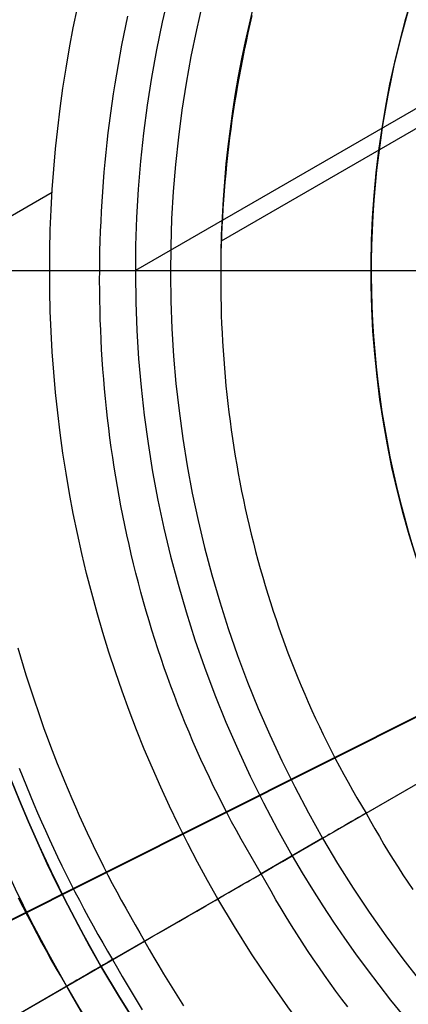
# Model space of a CAD drawing. Extents: x 19499 to 20475, y -6718 to -5871.
# Tile 17 of 60: x 19939 to 19953, y -6429 to -6392. Entities that reach past the tile are written whole.
import ezdxf

# ---------------------------------------------------------------- set-up
doc = ezdxf.new("R2010")
doc.units = 0
doc.layers.get('0').update_dxf_attribs({"linetype": 'CONTINUOUS'})
for name, color, linetype in [('BLANCO_METALICO', 7, 'CONTINUOUS'), ('COLOR', 7, 'CONTINUOUS'), ('LUZ', 7, 'CONTINUOUS')]:
    doc.layers.add(name, color=color, linetype=linetype)

msp = doc.modelspace()

# ---------------------------------------------------------------- linework, layer by layer
for p, q in [((20008.884837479, -6363.480799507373, 105.1250029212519), (19943.15759935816, -6401.428438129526, 105.1250029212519)), ((20006.3210018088, -6365.709624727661, 51.12500292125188), (19946.36973645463, -6400.322503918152, 51.12500292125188)), ((19940.03236202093, -6398.501478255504, 62.12500292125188), (19935.40020185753, -6401.175857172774, 62.12500292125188)), ((19949.02811948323, -6423.337517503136, 105.1250029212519), (19971.2844552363, -6410.487816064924, 105.1250029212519)), ((19951.7905251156, -6421.742641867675, 51.12500292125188), (19971.26784876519, -6410.497403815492, 51.12500292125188)), ((19950.16461243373, -6422.681362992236, 52.53957701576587), (19947.86448158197, -6424.009344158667, 60.71378856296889)), ((19942.29677730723, -6427.22385972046, 62.12500292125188), (19946.24263709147, -6424.945716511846, 62.12500292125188)), ((19925.30488527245, -6437.034133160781, 89.05580518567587), (19943.49725721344, -6426.530762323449, 103.0887206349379)), ((19925.5403876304, -6436.898165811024, 88.12500292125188), (19941.86342724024, -6427.474054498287, 88.12500292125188)), ((19940.57243712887, -6428.219407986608, 67.12500292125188), (19941.86342724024, -6427.474054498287, 67.12500292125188)), ((19941.86342724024, -6427.474054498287, 67.12500292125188), (19941.86342724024, -6427.474054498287, 88.12500292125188)), ((19940.57243712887, -6428.219407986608, 64.11609945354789), (19940.57243712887, -6428.219407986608, 67.12500292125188))]:
    msp.add_line(p, q)
for points in [[(19947.86448158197, -6424.009344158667), (19947.67186954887, -6423.68877922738), (19947.48244857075, -6423.366690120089), (19947.2962148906, -6423.043101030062), (19947.1131647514, -6422.718036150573), (19946.93329439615, -6422.391519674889), (19946.75660006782, -6422.063575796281), (19946.58307800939, -6421.734228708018), (19946.41272446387, -6421.403502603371), (19946.24553567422, -6421.071421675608), (19946.08150788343, -6420.738010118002), (19945.9206373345, -6420.403292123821), (19945.7629202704, -6420.067291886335), (19945.60835293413, -6419.730033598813), (19945.45693156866, -6419.391541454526), (19945.30865241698, -6419.051839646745), (19945.16351172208, -6418.710952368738), (19945.02150572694, -6418.368903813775), (19944.88263067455, -6418.025718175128), (19944.74688280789, -6417.681419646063), (19944.61425836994, -6417.336032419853), (19944.4847536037, -6416.989580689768), (19944.35836475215, -6416.642088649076), (19944.23508805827, -6416.293580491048), (19944.11491976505, -6415.944080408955), (19943.99785611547, -6415.593612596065), (19943.88389335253, -6415.24220124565), (19943.77302771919, -6414.889870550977), (19943.66525545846, -6414.536644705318), (19943.56057281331, -6414.182547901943), (19943.45897602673, -6413.827604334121), (19943.36046134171, -6413.471838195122), (19943.26502500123, -6413.115273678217), (19943.17266324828, -6412.757934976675), (19943.08337232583, -6412.399846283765), (19942.99714847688, -6412.041031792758), (19942.91398794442, -6411.681515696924), (19942.83388697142, -6411.321322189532), (19942.75684180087, -6410.960475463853), (19942.68284867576, -6410.598999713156), (19942.61190383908, -6410.236919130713), (19942.5440035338, -6409.874257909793), (19942.47914400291, -6409.511040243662), (19942.4173214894, -6409.147290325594), (19942.35853223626, -6408.78303234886), (19942.30277248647, -6408.418290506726), (19942.25003848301, -6408.053088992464), (19942.20032646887, -6407.687451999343), (19942.15363268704, -6407.321403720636), (19942.1099533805, -6406.95496834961), (19942.06928479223, -6406.588170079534), (19942.03162316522, -6406.221033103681), (19941.99696474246, -6405.853581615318), (19941.96530576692, -6405.485839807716), (19941.93664248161, -6405.117831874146), (19941.91097112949, -6404.749582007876), (19941.88828795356, -6404.381114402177), (19941.86858919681, -6404.012453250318), (19941.85187110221, -6403.643622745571), (19941.83812991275, -6403.274647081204), (19941.82736187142, -6402.905550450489), (19941.81956322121, -6402.536357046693), (19941.81473020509, -6402.167091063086), (19941.81285906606, -6401.797776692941), (19941.8139460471, -6401.428438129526), (19941.81798739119, -6401.05909956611), (19941.82497934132, -6400.689785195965), (19941.83491814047, -6400.320519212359), (19941.84780003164, -6399.951325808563), (19941.8636212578, -6399.582229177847), (19941.88237806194, -6399.213253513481), (19941.90406668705, -6398.844423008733), (19941.9286833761, -6398.475761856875), (19941.95622437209, -6398.107294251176), (19941.98668591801, -6397.739044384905), (19942.02006425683, -6397.371036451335), (19942.05635563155, -6397.003294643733), (19942.09555628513, -6396.63584315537), (19942.13766246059, -6396.268706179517), (19942.18267040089, -6395.901907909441), (19942.23057634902, -6395.535472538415), (19942.28137654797, -6395.169424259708), (19942.33506724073, -6394.803787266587), (19942.39164467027, -6394.438585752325), (19942.45110507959, -6394.073843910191), (19942.51344471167, -6393.709585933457), (19942.57865980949, -6393.345836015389), (19942.64674661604, -6392.982618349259), (19942.71770137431, -6392.619957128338), (19942.79152032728, -6392.257876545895), (19942.86819971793, -6391.896400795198)], [(19947.51812951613, -6391.881151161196), (19947.44144767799, -6392.204578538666), (19947.36732900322, -6392.528615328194), (19947.29577687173, -6392.853239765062), (19947.22679466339, -6393.178430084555), (19947.16038575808, -6393.504164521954), (19947.09655353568, -6393.830421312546), (19947.03530137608, -6394.157178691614), (19946.97663265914, -6394.484414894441), (19946.92055076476, -6394.812108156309), (19946.86705907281, -6395.140236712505), (19946.81616096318, -6395.46877879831), (19946.76785981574, -6395.79771264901), (19946.72215901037, -6396.127016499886), (19946.67906192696, -6396.456668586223), (19946.63857194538, -6396.786647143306), (19946.60069244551, -6397.116930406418), (19946.56542680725, -6397.447496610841), (19946.53277841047, -6397.77832399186), (19946.50275063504, -6398.109390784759), (19946.47534686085, -6398.44067522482), (19946.45057046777, -6398.772155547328), (19946.4284248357, -6399.103809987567), (19946.4089133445, -6399.43561678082), (19946.39203937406, -6399.767554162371), (19946.37780630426, -6400.099600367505), (19946.36621751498, -6400.431733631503), (19946.35727638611, -6400.763932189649), (19946.35098629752, -6401.096174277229), (19946.34735062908, -6401.428438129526)], [(19946.34735062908, -6401.428438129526), (19946.34637276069, -6401.760701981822), (19946.34805607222, -6402.092944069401), (19946.35240394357, -6402.425142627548), (19946.35941975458, -6402.757275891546), (19946.36910688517, -6403.089322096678), (19946.3814687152, -6403.421259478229), (19946.39650862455, -6403.753066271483), (19946.4142299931, -6404.084720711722), (19946.43463620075, -6404.416201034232), (19946.45773062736, -6404.747485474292), (19946.48351665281, -6405.078552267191), (19946.511997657, -6405.409379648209), (19946.54317701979, -6405.739945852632), (19946.57705812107, -6406.070229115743), (19946.61364434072, -6406.400207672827), (19946.65293905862, -6406.729859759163), (19946.69494565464, -6407.05916361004), (19946.73966750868, -6407.388097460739), (19946.78710800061, -6407.716639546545), (19946.83727051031, -6408.04476810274), (19946.89015841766, -6408.372461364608), (19946.94577510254, -6408.699697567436), (19947.00412394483, -6409.026454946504), (19947.06520832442, -6409.352711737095), (19947.12903162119, -6409.678446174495), (19947.195597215, -6410.003636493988), (19947.26490848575, -6410.328260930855), (19947.33696881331, -6410.652297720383), (19947.41178157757, -6410.975725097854), (19947.4893501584, -6411.298521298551), (19947.56967793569, -6411.620664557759), (19947.65276828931, -6411.942133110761), (19947.73862459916, -6412.262905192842), (19947.82725024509, -6412.582959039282), (19947.91864860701, -6412.902272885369), (19948.01282306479, -6413.220824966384), (19948.1097769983, -6413.538593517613), (19948.20951378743, -6413.855556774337), (19948.31203681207, -6414.17169297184), (19948.41734945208, -6414.486980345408), (19948.52545508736, -6414.801397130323), (19948.63635709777, -6415.114921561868), (19948.75005886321, -6415.427531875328), (19948.86656376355, -6415.739206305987), (19948.98587517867, -6416.049923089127), (19949.10799648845, -6416.359660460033), (19949.23293107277, -6416.66839665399), (19949.36068231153, -6416.976109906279), (19949.49125358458, -6417.282778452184), (19949.62464827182, -6417.58838052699), (19949.76086975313, -6417.892894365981), (19949.89992140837, -6418.196298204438), (19950.04180661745, -6418.498570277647), (19950.18652876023, -6418.799688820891), (19950.3340912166, -6419.099632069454), (19950.48449736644, -6419.39837825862), (19950.63775058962, -6419.695905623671), (19950.79385426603, -6419.992192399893), (19950.95281177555, -6420.287216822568), (19951.11462649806, -6420.58095712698), (19951.27930181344, -6420.873391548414), (19951.44684110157, -6421.16449832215), (19951.61724774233, -6421.454255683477), (19951.7905251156, -6421.742641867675)], [(19938.74857147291, -6415.55463293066), (19938.84763370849, -6415.89223384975), (19938.94914660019, -6416.229122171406), (19939.05311110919, -6416.565280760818), (19939.15952819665, -6416.900692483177), (19939.26839882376, -6417.235340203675), (19939.37972395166, -6417.569206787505), (19939.49350454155, -6417.902275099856), (19939.60974155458, -6418.23452800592), (19939.72843595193, -6418.565948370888), (19939.84958869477, -6418.896519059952), (19939.97320074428, -6419.226222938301), (19940.09927306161, -6419.55504287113), (19940.22780660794, -6419.882961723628), (19940.35880234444, -6420.209962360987), (19940.49226123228, -6420.536027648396), (19940.62818423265, -6420.861140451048), (19940.76657230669, -6421.185283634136), (19940.90742641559, -6421.508440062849), (19941.05074752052, -6421.83059260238), (19941.19653658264, -6422.151724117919), (19941.34479456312, -6422.471817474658), (19941.49552242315, -6422.790855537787), (19941.64872112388, -6423.108821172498), (19941.80439162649, -6423.425697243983), (19941.96253489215, -6423.741466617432), (19942.12315188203, -6424.056112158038), (19942.2862435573, -6424.36961673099), (19942.45181087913, -6424.681963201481), (19942.61985480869, -6424.993134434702), (19942.79037630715, -6425.303113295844), (19942.96337633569, -6425.611882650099), (19943.13885585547, -6425.919425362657), (19943.31681582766, -6426.225724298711), (19943.49725721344, -6426.530762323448)], [(19938.80497180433, -6420.055534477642), (19938.93705427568, -6420.392507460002), (19939.07166692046, -6420.72853687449), (19939.20881072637, -6421.06360511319), (19939.34848668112, -6421.397694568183), (19939.49069577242, -6421.730787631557), (19939.63543898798, -6422.062866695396), (19939.78271731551, -6422.393914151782), (19939.93253174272, -6422.7239123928), (19940.08488325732, -6423.052843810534), (19940.23977284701, -6423.380690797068), (19940.39720149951, -6423.707435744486), (19940.55717020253, -6424.033061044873), (19940.71967994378, -6424.357549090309), (19940.88473171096, -6424.680882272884), (19941.05232649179, -6425.003042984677), (19941.22246527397, -6425.324013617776), (19941.39514904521, -6425.643776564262), (19941.57037879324, -6425.962314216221), (19941.74815550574, -6426.279608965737), (19941.92848017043, -6426.595643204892), (19942.11135377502, -6426.91039932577), (19942.29677730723, -6427.22385972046)], [(19951.7905251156, -6421.742641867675), (19951.95363619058, -6422.036897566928), (19952.11937010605, -6422.329352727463), (19952.28770632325, -6422.619999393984), (19952.45862430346, -6422.908829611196), (19952.63210350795, -6423.195835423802), (19952.80812339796, -6423.481008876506), (19952.98666343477, -6423.764342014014), (19953.16770307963, -6424.04582688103), (19953.35122179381, -6424.325455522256), (19953.53719903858, -6424.603219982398)], [(19951.10253854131, -6428.997648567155), (19950.87989184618, -6428.701509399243), (19950.65984102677, -6428.403244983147), (19950.44240891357, -6428.10286416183), (19950.22761833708, -6427.800375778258), (19950.01549212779, -6427.495788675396), (19949.80605311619, -6427.189111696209), (19949.59932413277, -6426.88035368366), (19949.39532800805, -6426.569523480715), (19949.19408757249, -6426.256629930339), (19948.9956256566, -6425.941681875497), (19948.79996509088, -6425.624688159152), (19948.60712870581, -6425.305657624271), (19948.41713933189, -6424.984599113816), (19948.23001979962, -6424.661521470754), (19948.04579293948, -6424.33643353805), (19947.86448158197, -6424.009344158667)], [(19938.76569164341, -6424.90546365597), (19938.93447328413, -6425.242474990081), (19939.10589505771, -6425.578286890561), (19939.27995798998, -6425.912881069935), (19939.45666310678, -6426.246239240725), (19939.63601143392, -6426.578343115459), (19939.81800399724, -6426.909174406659), (19940.00264182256, -6427.23871482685), (19940.18992593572, -6427.566946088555), (19940.37985736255, -6427.8938499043), (19940.57243712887, -6428.219407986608)], [(19943.49725721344, -6426.530762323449), (19943.6712071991, -6426.839548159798), (19943.84748987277, -6427.146815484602), (19944.02608991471, -6427.452556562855), (19944.20699200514, -6427.75676365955), (19944.39018082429, -6428.059429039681), (19944.5756410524, -6428.360544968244), (19944.76335736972, -6428.66010371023), (19944.95331445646, -6428.958097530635)], [(19942.29677730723, -6427.22385972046), (19942.47553020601, -6427.541171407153), (19942.65668020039, -6427.856922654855), (19942.84021154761, -6428.171105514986), (19943.02610850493, -6428.483712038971), (19943.21435532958, -6428.794734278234), (19943.4049362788, -6429.104164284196)], [(19940.57243712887, -6428.219407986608), (19940.7580888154, -6428.54896599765), (19940.94623011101, -6428.876903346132), (19941.13684466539, -6429.203211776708)]]:
    msp.add_lwpolyline(points)
at = {"extrusion": (0, 0, -1)}
for centre, radius, start, end in [((-19986.97575810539, -6401.428438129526, -89.37470231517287), 70.9424557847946, 329.9999999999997, 149.9999999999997), ((-19986.97575810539, -6401.428438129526, -46.50000292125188), 70.9424557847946, 329.9999999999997, 149.9999999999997), ((-19986.97575810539, -6401.428438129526, -88.12500292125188), 52.0912327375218, 329.9999999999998, 149.9999999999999), ((-19986.97575810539, -6401.428438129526, -62.12500292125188), 47.0345567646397, 330.0000000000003, 150.0000000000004), ((-19986.97575810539, -6401.428438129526, -89.37470231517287), 70.94245578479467, 149.9999999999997, 329.9999999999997), ((-19986.97575810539, -6401.428438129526, -46.50000292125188), 70.94245578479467, 149.9999999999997, 329.9999999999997), ((-19986.97575810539, -6401.428438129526, -88.12500292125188), 52.0912327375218, 149.9999999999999, 329.9999999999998), ((-19986.97575810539, -6401.428438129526, -62.12500292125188), 47.0345567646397, 150.0000000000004, 330.0000000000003)]:
    msp.add_arc(centre, radius, start, end, dxfattribs=at)
for centre, radius, start, end in [((19986.97575810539, -6401.428438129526, 89.37470231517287), 73.2424557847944, 30.00000000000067, 210.0000000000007), ((19986.97575810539, -6401.428438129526, 68.68735261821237), 73.24245578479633, 91.17126672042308, 191.5820307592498), ((19986.97575810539, -6401.428438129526, 46.50000292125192), 71.74245578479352, 52.4999999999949, 187.500000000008), ((19986.97575814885, -6401.428438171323, 88.63012703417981), 71.44457953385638, 30.0000000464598, 209.9999999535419), ((19986.97575810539, -6401.428438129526, 89.05580518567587), 71.21139006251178, 29.99999999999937, 209.9999999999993), ((19986.97575810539, -6401.428438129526, 67.93735261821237), 70.94245578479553, 93.83645893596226, 193.7167436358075), ((19986.97575810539, -6401.428438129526, 67.12500292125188), 53.5819397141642, 30.00000000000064, 210.0000000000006), ((19986.97575810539, -6401.428438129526, 65.62055118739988), 53.58193971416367, 29.99999999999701, 209.999999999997), ((19986.97575810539, -6401.428438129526, 67.12500292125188), 52.0912327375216, 30.00000000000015, 210.0000000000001), ((19986.97575810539, -6401.428438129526, 77.62500292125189), 52.09123273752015, 29.99999999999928, 209.9999999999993), ((19986.97575810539, -6401.428438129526, 105.1250029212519), 43.8181587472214, 29.99999999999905, 209.999999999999), ((19986.97575810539, -6401.428438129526, 52.53957701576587), 42.50584972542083, 30.00000000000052, 210.0000000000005), ((19986.97575810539, -6401.428438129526, 89.37470231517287), 73.2424557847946, 210.0000000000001, 30.00000000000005), ((19986.97575809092, -6401.428438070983, 88.63012703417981), 71.44457953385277, 210.0000000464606, 29.99999995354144), ((19986.97575810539, -6401.428438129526, 89.05580518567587), 71.21139006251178, 209.9999999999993, 29.99999999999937), ((19986.97575810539, -6401.428438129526, 67.12500292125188), 53.5819397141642, 210.0000000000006, 30.00000000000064), ((19986.97575810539, -6401.428438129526, 65.62055118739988), 53.58193971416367, 209.999999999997, 29.99999999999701), ((19986.97575810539, -6401.428438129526, 67.12500292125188), 52.0912327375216, 210.0000000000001, 30.00000000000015), ((19986.97575810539, -6401.428438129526, 77.62500292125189), 52.09123273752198, 210.0000000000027, 30.00000000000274), ((19986.97575810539, -6401.428438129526, 105.1250029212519), 43.8181587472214, 209.999999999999, 29.99999999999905), ((19986.97575810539, -6401.428438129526, 52.53957701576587), 42.50584972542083, 210.0000000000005, 30.00000000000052), ((19986.97575810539, -6401.428438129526, 62.12500292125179), 51.59084318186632, 156.1247352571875, 184.2857142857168), ((19986.97575810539, -6401.428438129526, 51.125002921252), 40.62840747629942, 149.999999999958, 180.0000000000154)]:
    msp.add_arc(centre, radius, start, end)
at = {"extrusion": (0.1124756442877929, -0.1948133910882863, 0.9743700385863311)}
msp.add_arc((14108.50971713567, -15123.8700170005, 3558.861366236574), 56.00000007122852, 154.6725833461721, 205.4263646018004, dxfattribs=at)
at = {"extrusion": (-0.1124755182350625, 0.1948133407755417, -0.9743700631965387)}
msp.add_arc((-14108.51551946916, -15123.86527263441, -3559.77265793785), 56.00000007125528, 334.5735870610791, 25.32742621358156, dxfattribs=at)
at = {"extrusion": (-0.4999999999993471, 0.8660254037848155, 1.491489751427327e-12)}
msp.add_arc((-14067.88612476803, 53.07817355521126, -15537.28752697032), 1.953170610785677, 269.9999986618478, 343.9929891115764, dxfattribs=at)
at = {"extrusion": (-0.4999999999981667, 0.8660254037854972, -6.730237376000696e-12)}
msp.add_arc((-14065.0400056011, 93.01398542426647, -15537.28752695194), 12.11589143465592, 56.25629553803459, 88.37475384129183, dxfattribs=at)
at = {"extrusion": (-0.4999999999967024, 0.8660254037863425, 5.837828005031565e-12)}
msp.add_arc((-14061.40863666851, 60.08211782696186, -15537.2875269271), 2.044130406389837, 91.99999388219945, 162.0000061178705, dxfattribs=at)
at = {"extrusion": (-0.4999999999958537, 0.8660254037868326, 4.608059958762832e-12)}
msp.add_arc((-14056.92368917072, 64.11609952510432, -15537.28752691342), 1.991096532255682, 269.9999999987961, 1.16054746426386e-09, dxfattribs=at)
at = {"layer": 'BLANCO_METALICO', "extrusion": (0, 1, 0)}
for points in [[(-19961.97549488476, 168.0309014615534), (-19961.97549488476, 167.7309014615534, 0.4142135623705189), (-19961.47549488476, 167.2309014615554), (-19888.77549488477, 167.230901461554, 0.4142135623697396), (-19887.47549488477, 168.5309014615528)], [(-19888.27549488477, 170.0309014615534), (-19888.27549488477, 168.5309014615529, -0.4142135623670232), (-19888.77549488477, 168.030901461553), (-19961.97549488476, 168.0309014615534)]]:
    msp.add_lwpolyline(points, format="xyb", dxfattribs=at)
at = {"layer": 'BLANCO_METALICO', "extrusion": (0, 0, -1)}
for centre, radius, start, end in [((-19986.97549488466, -6401.428438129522, -170.8389899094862), 99.49999999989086, 359.9999999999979, 180.0000000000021), ((-19986.97549488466, -6401.428438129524, -170.0309014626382), 98.69999999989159, 359.9999999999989, 180.0000000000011), ((-19986.97549488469, -6401.428438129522, -167.2309014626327), 98.19999999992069, 359.9999999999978, 180.0000000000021), ((-19986.97549488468, -6401.428438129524, -168.0309014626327), 98.19999999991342, 359.9999999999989, 180.0000000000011), ((-19986.97549488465, -6401.428438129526, -171.6470783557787), 99.49999999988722, 0, 180), ((-19986.97549488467, -6401.428438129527, -169.280901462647), 99.49999999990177, 1.04744136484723e-12, 179.9999999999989), ((-19986.97549488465, -6401.428438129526, -171.6470783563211), 99.0999999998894, 0, 180), ((-19986.97549488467, -6401.428438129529, -168.5309014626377), 98.6999999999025, 2.111862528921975e-12, 179.9999999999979), ((-19986.97549488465, -6401.428438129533, -171.6470783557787), 99.4999999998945, 179.9999999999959, 4.189765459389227e-12), ((-19986.97549488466, -6401.428438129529, -170.8389899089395), 99.49999999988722, 179.9999999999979, 2.094882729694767e-12), ((-19986.97549488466, -6401.428438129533, -169.280901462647), 99.49999999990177, 179.9999999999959, 4.189765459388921e-12), ((-19986.97549488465, -6401.428438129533, -171.6470783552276), 99.09999999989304, 179.9999999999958, 4.206676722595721e-12), ((-19986.97549488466, -6401.428438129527, -170.0309014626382), 98.69999999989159, 179.9999999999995, 5.279656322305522e-13), ((-19986.97549488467, -6401.428438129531, -168.5309014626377), 98.69999999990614, 179.9999999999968, 3.167793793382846e-12), ((-19986.97549488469, -6401.428438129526, -167.2309014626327), 98.19999999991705, 180, 0), ((-19986.97549488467, -6401.428438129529, -168.0309014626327), 98.19999999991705, 179.9999999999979, 2.122615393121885e-12)]:
    msp.add_arc(centre, radius, start, end, dxfattribs=at)
at = {"layer": 'BLANCO_METALICO'}
for centre, radius, start, end in [((19986.97549488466, -6401.428438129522, 170.030901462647), 99.49999999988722, 359.9999999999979, 180.0000000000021), ((19986.97549488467, -6401.428438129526, 168.5309014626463), 99.49999999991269, 0, 180), ((19986.97549488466, -6401.428438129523, 171.6470783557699), 98.69999999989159, 359.9999999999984, 180.0000000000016), ((19986.97549488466, -6401.428438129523, 170.8389899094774), 98.69999999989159, 359.9999999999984, 180.0000000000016), ((19986.97549488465, -6401.428438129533, 170.030901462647), 99.49999999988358, 179.9999999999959, 4.189765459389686e-12), ((19986.97549488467, -6401.428438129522, 168.5309014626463), 99.49999999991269, 180.0000000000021, 359.9999999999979), ((19986.97549488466, -6401.428438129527, 171.6470783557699), 98.69999999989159, 179.9999999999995, 5.279656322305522e-13), ((19986.97549488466, -6401.428438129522, 170.8389899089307), 98.69999999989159, 180.0000000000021, 359.9999999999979)]:
    msp.add_arc(centre, radius, start, end, dxfattribs=at)
at = {"layer": 'COLOR'}
for p, q in [((19913.97575843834, -6401.428455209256, 43.50000292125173), (20059.97577204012, -6401.428455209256, 43.50000292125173)), ((19933.79025913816, -6428.083182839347, 28.2000005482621), (19967.53914517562, -6411.169425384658, 28.2000005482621)), ((19921.71301386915, -6434.135856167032, 30.30000054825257), (19955.69350238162, -6417.106027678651, 30.30000054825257))]:
    msp.add_line(p, q, dxfattribs=at)
at = {"layer": 'COLOR', "extrusion": (0, 0, -1)}
for centre, radius, start, end in [((-19986.97576523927, -6401.428455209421, 10.54089386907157), 152.392098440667, 333.3815781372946, 153.3815781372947), ((-19986.97576523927, -6401.428455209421, -18.68835025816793), 83.81579491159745, 333.3815781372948, 153.3815781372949), ((-19986.97576523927, -6401.428455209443, -26.2000005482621), 61.09154780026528, 333.3815781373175, 153.3815781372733), ((-19986.97576523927, -6401.428455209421, 10.54089386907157), 152.3920984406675, 153.381578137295, 333.381578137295), ((-19986.98386759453, -6401.424412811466, -28.2000005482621), 59.50000000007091, 333.381578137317, 153.3815781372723), ((-19986.98386759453, -6401.424412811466, -26.2000005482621), 59.50000000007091, 333.381578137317, 153.3815781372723), ((-19986.98386759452, -6401.424412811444, -27.2000005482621), 59.50000000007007, 333.381578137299, 153.3815781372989), ((-19986.9757652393, -6401.428455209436, -22.44590218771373), 75.0000000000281, 333.3815781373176, 63.38157813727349), ((-19986.97576523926, -6401.428455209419, -43.50000292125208), 75.00000000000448, 243.3815781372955, 63.38157813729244), ((-19986.97576523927, -6401.428455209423, -32.97295255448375), 74.99999999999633, 243.3815781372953, 63.38157813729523), ((-19986.97576523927, -6401.428455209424, -43.50000292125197), 72.99999999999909, 243.3815781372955, 63.38157813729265), ((-19986.97576523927, -6401.428455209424, -43.50000292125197), 72.99999999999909, 243.3815781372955, 63.38157813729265), ((-19986.97576523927, -6401.428455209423, -33.39918206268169), 72.99999999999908, 243.3815781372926, 63.38157813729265), ((-19986.98386759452, -6401.424412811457, -38.60000054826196), 35.0000000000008, 333.3815781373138, 153.3815781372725), ((-19986.97576523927, -6401.428455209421, -18.68835025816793), 83.81579491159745, 153.3815781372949, 333.3815781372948), ((-19986.98386759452, -6401.424412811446, -38.60000054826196), 32.50000000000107, 336.0269384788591, 90.73621779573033), ((-19986.97576523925, -6401.428455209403, -26.2000005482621), 61.09154780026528, 153.3815781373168, 333.3815781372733), ((-19986.98386759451, -6401.424412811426, -28.2000005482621), 59.50000000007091, 153.3815781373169, 333.3815781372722), ((-19986.98386759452, -6401.424412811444, -27.2000005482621), 59.5000000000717, 153.3815781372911, 333.3815781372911)]:
    msp.add_arc(centre, radius, start, end, dxfattribs=at)
at = {"layer": 'COLOR'}
for centre, radius, start, end in [((19986.97576523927, -6401.428455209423, -35.79999945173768), 153, 26.61842186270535, 206.618421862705), ((19986.97576523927, -6401.428455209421, -11.46081713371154), 152.9999999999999, 26.61842186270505, 206.6184218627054), ((19986.97576523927, -6401.428455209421, -23.63040829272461), 153.0000000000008, 26.61842186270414, 206.6184218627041), ((19986.97576523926, -6401.428455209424, -10.90949982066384), 152.8342956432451, 26.61842186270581, 206.6184218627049), ((19986.97576523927, -6401.428455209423, -35.79999945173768), 150, 26.61842186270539, 206.618421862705), ((19986.97576523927, -6401.428455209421, -11.46081713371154), 153, 206.6184218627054, 26.61842186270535), ((19986.97576523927, -6401.428455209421, -35.79999945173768), 153, 206.6184218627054, 26.61842186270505), ((19986.97576523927, -6401.428455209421, -23.63040829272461), 153.0000000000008, 206.618421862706, 26.61842186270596), ((19986.97576523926, -6401.428455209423, -10.90949982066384), 152.8342956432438, 206.6184218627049, 26.6184218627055), ((19986.97576523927, -6401.428455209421, -35.79999945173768), 150, 206.6184218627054, 26.61842186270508), ((19986.98386759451, -6401.424412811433, 30.300000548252), 34.99999999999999, 26.61842186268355, 206.6184218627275), ((19986.98386759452, -6401.424412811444, 34.45000054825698), 34.99999999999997, 26.61842186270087, 206.6184218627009), ((19986.98386759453, -6401.424412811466, 26.2000005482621), 59.50000000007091, 206.6184218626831, 26.61842186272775)]:
    msp.add_arc(centre, radius, start, end, dxfattribs=at)
at = {"layer": 'LUZ'}
for p, q in [((19853.08364841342, -6468.606882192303, -31.04999945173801), (20120.86788206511, -6334.250028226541, -31.04999945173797)), ((20120.86788206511, -6334.250028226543, -32.54999945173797), (19853.08364841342, -6468.606882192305, -32.549999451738))]:
    msp.add_line(p, q, dxfattribs=at)

doc.saveas('drawing.dxf')
